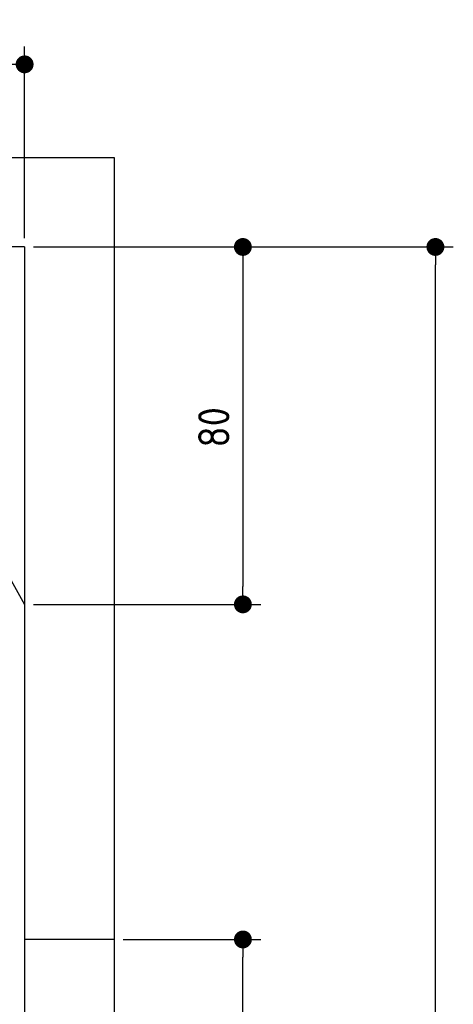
# Model space of a CAD drawing. Extents: x 562 to 7231, y 5317 to 12476.
# Tile 68 of 68: x 6262 to 7231, y 10271 to 12475. Entities that reach past the tile are written whole.
import ezdxf

# ---------------------------------------------------------------- set-up
doc = ezdxf.new("R2010")
doc.units = 0
doc.layers.get('0').update_dxf_attribs({"linetype": 'CONTINUOUS'})
doc.layers.get('DEFPOINTS').update_dxf_attribs({"linetype": 'CONTINUOUS'})
doc.layers.add('4', color=3, linetype='CONTINUOUS')
doc.layers.add('AM_5', color=3, linetype='CONTINUOUS')
doc.styles.get("Standard").update_dxf_attribs({"font": 'ISOCP.SHX'})
doc.dimstyles.get("Standard").update_dxf_attribs({"dimtxt": 50, "dimasz": 100, "dimexe": 0.18, "dimexo": 0.0625, "dimgap": 15, "dimtad": 1, "dimlfac": 0.1, "dimzin": 0, "dimcen": 0.09, "dimazin": 3, "dimtfac": 1, "dimtofl": 0, "dimtmove": 0, "dimatfit": 3})

# ---------------------------------------------------------------- blocks, each defined once
blk = doc.blocks.new('PUNKT')
at = {"layer": '4', "color": 0, "linetype": 'BYBLOCK'}
blk.add_line((-0.5, 0), (-1, 0), dxfattribs=at)
at = {"layer": '4', "color": 0, "linetype": 'BYBLOCK', "const_width": 0.5}
blk.add_lwpolyline([(-0.25, 0, 1), (0.25, 0, 1)], format="xyb", close=True, dxfattribs=at)
blk = doc.blocks.new('*U41')
at = {"layer": '4', "color": 2}
blk.add_text('385', height=70, rotation=90, dxfattribs=at).set_placement((7161, 9966))
blk = doc.blocks.new('*D5')
at = {"layer": '4'}
for p, q in [((6292.8, 11965.9), (7231, 11965.9)), ((7191, 8155.9), (7191, 11925.9)), ((6792.8, 8115.9), (7231, 8115.9))]:
    blk.add_line(p, q, dxfattribs=at)
at = {"layer": 'DEFPOINTS', "color": 0}
for p in [(6272.8, 11965.9), (7191, 11965.9), (6772.8, 8115.9)]:
    blk.add_point(p, dxfattribs=at)
blk.add_blockref('*U41', (0, 0))
at = {"layer": '4', "xscale": 40, "yscale": 40, "zscale": 40}
for p, rotation in [((7191, 11965.9), 90), ((7191, 8115.9), 270)]:
    blk.add_blockref('PUNKT', p, dxfattribs=dict(at, rotation=rotation))
blk = doc.blocks.new('*U44')
at = {"layer": '4', "color": 2}
blk.add_text('45', height=70, dxfattribs=at).set_placement((5993.8, 12404.6))
blk = doc.blocks.new('*D10')
at = {"layer": '4'}
for p, q in [((5822.8, 11985.9), (5822.8, 12414.6)), ((6272.8, 11985.9), (6272.8, 12414.6)), ((5862.8, 12374.6), (6232.8, 12374.6))]:
    blk.add_line(p, q, dxfattribs=at)
at = {"layer": 'DEFPOINTS', "color": 0}
for p in [(6272.8, 12374.6), (5822.8, 11965.9), (6272.8, 11965.9)]:
    blk.add_point(p, dxfattribs=at)
blk.add_blockref('*U44', (0, 0))
at = {"layer": '4', "xscale": 40, "yscale": 40, "zscale": 40, "rotation": 180}
blk.add_blockref('PUNKT', (5822.8, 12374.6), dxfattribs=at)
at = {"layer": '4', "xscale": 40, "yscale": 40, "zscale": 40}
blk.add_blockref('PUNKT', (6272.8, 12374.6), dxfattribs=at)
blk = doc.blocks.new('*U45')
at = {"layer": '4', "color": 2}
blk.add_text('80', height=70, rotation=90, dxfattribs=at).set_placement((6730.7, 11516.9))
blk = doc.blocks.new('*D11')
at = {"layer": '4'}
for p, q in [((6292.8, 11965.9), (6800.7, 11965.9)), ((6760.7, 11925.9), (6760.7, 11205.9)), ((6292.8, 11165.9), (6800.7, 11165.9))]:
    blk.add_line(p, q, dxfattribs=at)
at = {"layer": 'DEFPOINTS', "color": 0}
for p in [(6272.8, 11965.9), (6272.8, 11165.9), (6760.7, 11165.9)]:
    blk.add_point(p, dxfattribs=at)
blk.add_blockref('*U45', (0, 0))
at = {"layer": '4', "xscale": 40, "yscale": 40, "zscale": 40}
for p, rotation in [((6760.7, 11965.9), 90), ((6760.7, 11165.9), 270)]:
    blk.add_blockref('PUNKT', p, dxfattribs=dict(at, rotation=rotation))
blk = doc.blocks.new('*U40')
at = {"layer": 'AM_5', "color": 2}
blk.add_text('230', height=70, rotation=90, dxfattribs=at).set_placement((6730.7, 9193.3))
blk = doc.blocks.new('*D13')
at = {"layer": 'AM_5'}
for p, q in [((6492.8, 10415.9), (6800.7, 10415.9)), ((6760.7, 8155.9), (6760.7, 10375.9)), ((6752.8, 8115.9), (6720.7, 8115.9))]:
    blk.add_line(p, q, dxfattribs=at)
at = {"layer": 'DEFPOINTS', "color": 0}
for p in [(6472.8, 10415.9), (6760.7, 10415.9), (6772.8, 8115.9)]:
    blk.add_point(p, dxfattribs=at)
blk.add_blockref('*U40', (0, 0))
at = {"layer": 'AM_5', "xscale": 40, "yscale": 40, "zscale": 40}
for p, rotation in [((6760.7, 10415.9), 90), ((6760.7, 8115.9), 270)]:
    blk.add_blockref('PUNKT', p, dxfattribs=dict(at, rotation=rotation))

msp = doc.modelspace()

# ---------------------------------------------------------------- linework, layer by layer
for p, q in [((872.775, 12165.902), (6472.775, 12165.902)), ((6472.775, 12165.902), (6472.775, 8115.902)), ((6272.775, 11965.902), (1072.775, 11965.902)), ((5822.775, 11965.902), (6272.775, 11165.902)), ((6272.775, 11965.902), (6272.775, 7665.902)), ((6472.775, 10415.902), (6272.775, 10415.902))]:
    msp.add_line(p, q)

# ---------------------------------------------------------------- dimensions: what is measured, and where the dimension line sits
at = {"layer": '4'}
dim = msp.add_linear_dim(base=(6272.775, 12374.585), p1=(5822.775, 11965.902), p2=(6272.775, 11965.902), dimstyle='Standard', dxfattribs=at)
dim.commit()
dim.dimension.update_dxf_attribs({"geometry": '*D10', "text_midpoint": (6047.775, 12439.585)})
for base, p1, p2, picture, middle in [((7190.953, 11965.902), (6772.775, 8115.902), (6272.775, 11965.902), '*D5', (7125.953, 10040.902)), ((6760.722, 11165.902), (6272.775, 11965.902), (6272.775, 11165.902), '*D11', (6695.722, 11565.902))]:
    dim = msp.add_linear_dim(base=base, p1=p1, p2=p2, angle=90, dimstyle='Standard', dxfattribs=at)
    dim.commit()
    dim.dimension.update_dxf_attribs({"geometry": picture, "text_midpoint": middle})
at = {"layer": 'AM_5'}
dim = msp.add_linear_dim(base=(6760.722, 10415.902), p1=(6772.775, 8115.902), p2=(6472.775, 10415.902), angle=90, dimstyle='Standard', dxfattribs=at)
dim.commit()
dim.dimension.update_dxf_attribs({"geometry": '*D13', "text_midpoint": (6695.716, 9265.902)})

doc.saveas('drawing.dxf')
